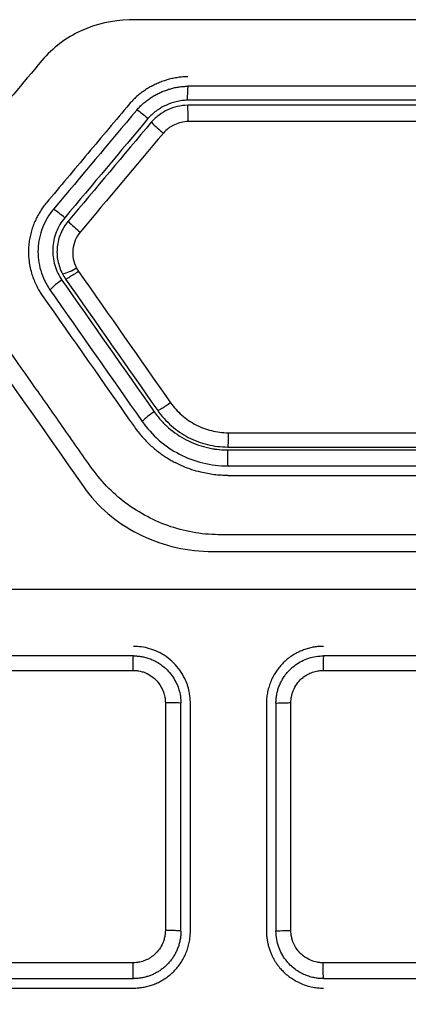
# Model space of a CAD drawing. Header units: millimetres. Extents: x -0.43 to 1.28, y -0.94 to 1.34.
# Tile 57 of 177: x 0.2781 to 0.2884, y 0.2544 to 0.2803. Entities that reach past the tile are written whole.
import ezdxf

# ---------------------------------------------------------------- set-up
doc = ezdxf.new("R2010")
doc.units = ezdxf.units.MM

msp = doc.modelspace()

# ---------------------------------------------------------------- linework, layer by layer
at = {"color": 7, "linetype": 'Continuous', "lineweight": 25}
for p, q in [((0.28198, 0.262314), (0.28198, 0.256314)), ((0.28239, 0.256297), (0.28239, 0.262297)), ((0.28264, 0.256297), (0.28264, 0.262297)), ((0.28464, 0.262297), (0.28464, 0.256297)), ((0.28489, 0.262297), (0.28489, 0.256297)), ((0.285283, 0.256315), (0.285283, 0.262314)), ((0.275223, 0.254797), (0.28114, 0.254797))]:
    msp.add_line(p, q, dxfattribs=at)
for centre, radius, start, end in [((0.286118, 0.278265), 0.0035611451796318, 175.461959, 181.412587), ((0.277423, 0.277721), 0.0051558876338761, 358.853329, 3.620477), ((0.279989, 0.276005), 0.0022825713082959, 47.77496, 57.136301), ((0.283897, 0.279821), 0.0031871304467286, 224.173524, 231.846922), ((0.277491, 0.273027), 0.0027589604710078, 48.159782, 55.895633), ((0.282142, 0.27773), 0.0038612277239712, 225.192165, 231.525957), ((0.278923, 0.274922), 0.0013631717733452, 284.847346, 301.713229), ((0.279983, 0.27223), 0.0014094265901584, 120.873341, 137.426777), ((0.282528, 0.268595), 0.0016139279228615, 121.38806, 135.833467), ((0.288547, 0.26886), 0.0049345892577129, 178.726876, 183.63985), ((0.28199, 0.247183), 0.009130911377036, 90.000761, 90.062053)]:
    msp.add_arc(centre, radius, start, end, dxfattribs=at)
for points, knots in [([(0.2810296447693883, 0.2802968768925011), (0.280590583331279, 0.2802856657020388), (0.2801572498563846, 0.2801877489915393), (0.2793689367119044, 0.2798272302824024), (0.2790141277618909, 0.2795620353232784), (0.2787315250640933, 0.279225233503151)], [0, 0, 0, 0, 0.4999999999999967, 0.4999999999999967, 1, 1, 1, 1]), ([(0.3052460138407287, 0.2802971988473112), (0.3051201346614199, 0.2803004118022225), (0.3049938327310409, 0.2802972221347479), (0.3047416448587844, 0.280297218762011), (0.304363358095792, 0.280297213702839), (0.3034806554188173, 0.2802972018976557), (0.3017151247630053, 0.2802971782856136), (0.2981836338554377, 0.2802971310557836), (0.2931378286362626, 0.2802970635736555), (0.2880920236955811, 0.2802969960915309), (0.2845605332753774, 0.2802969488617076), (0.2827950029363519, 0.2802969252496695), (0.2819123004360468, 0.2802969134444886), (0.281534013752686, 0.2802969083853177), (0.2812818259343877, 0.2802969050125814), (0.2811555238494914, 0.2803000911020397), (0.281029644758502, 0.2802968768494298)], [0, 0, 0, 0, 0.0156249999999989, 0.0156249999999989, 0.0312499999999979, 0.0624999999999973, 0.1249999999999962, 0.2499999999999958, 0.4999999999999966, 0.7499999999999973, 0.8749999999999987, 0.9374999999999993, 0.9687499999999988, 0.9843749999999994, 0.9843749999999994, 1, 1, 1, 1]), ([(0.2825682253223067, 0.278796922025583), (0.2825254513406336, 0.2787959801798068), (0.2824393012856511, 0.2787940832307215), (0.2823099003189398, 0.2787792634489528), (0.2821801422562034, 0.2787560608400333), (0.2820507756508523, 0.2787238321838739), (0.2819225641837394, 0.2786831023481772), (0.2817962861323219, 0.2786340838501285), (0.2816727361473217, 0.2785770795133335), (0.2815527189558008, 0.2785123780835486), (0.2814370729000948, 0.2784402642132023), (0.2813265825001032, 0.2783610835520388), (0.2812223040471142, 0.2782749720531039), (0.281124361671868, 0.2781828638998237), (0.2810654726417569, 0.278115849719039), (0.2810361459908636, 0.27808247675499)], [0, 0, 0, 0, 0.0736964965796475, 0.1484303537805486, 0.2241295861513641, 0.3006815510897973, 0.3779415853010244, 0.4557411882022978, 0.5338959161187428, 0.6122132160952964, 0.6905004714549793, 0.7685735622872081, 0.8462662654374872, 0.9234408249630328, 1, 1, 1, 1]), ([(0.281227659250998, 0.2779217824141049), (0.2812537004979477, 0.2779513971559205), (0.2813059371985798, 0.2780108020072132), (0.2813928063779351, 0.2780922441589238), (0.2814851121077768, 0.2781681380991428), (0.2815826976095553, 0.2782376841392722), (0.2816845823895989, 0.2783008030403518), (0.2817900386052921, 0.2783572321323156), (0.2818983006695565, 0.2784067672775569), (0.282008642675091, 0.2784492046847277), (0.2821203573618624, 0.2784843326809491), (0.2822327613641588, 0.2785120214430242), (0.2823451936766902, 0.2785318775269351), (0.2824570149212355, 0.2785445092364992), (0.2825313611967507, 0.2785461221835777), (0.2825682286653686, 0.2785469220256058)], [0, 0, 0, 0, 0.0776447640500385, 0.1557493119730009, 0.2342050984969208, 0.3128633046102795, 0.3915482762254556, 0.4700690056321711, 0.5482290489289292, 0.6258352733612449, 0.7027057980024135, 0.7786774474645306, 0.8536129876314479, 0.9274083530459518, 1, 1, 1, 1]), ([(0.2810361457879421, 0.2780824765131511), (0.2806716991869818, 0.2776481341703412), (0.2799417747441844, 0.2767782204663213), (0.2792117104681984, 0.2759081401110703), (0.2788461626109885, 0.2754724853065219)], [0, 0, 0, 0, 0.4992935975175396, 1, 1, 1, 1]), ([(0.282558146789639, 0.2781773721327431), (0.2825111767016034, 0.2781773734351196), (0.2824634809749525, 0.2781743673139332), (0.2823666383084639, 0.2781623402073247), (0.2823149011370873, 0.2781526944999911), (0.2821730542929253, 0.2781184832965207), (0.282080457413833, 0.2780859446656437), (0.2819452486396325, 0.2780228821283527), (0.2818798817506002, 0.2779884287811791), (0.2818178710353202, 0.2779495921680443), (0.2817772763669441, 0.2779227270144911), (0.2817584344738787, 0.2779096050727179), (0.2816552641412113, 0.2778335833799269), (0.2815836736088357, 0.2777670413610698), (0.281523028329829, 0.2776947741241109)], [0, 0, 0, 0, 0.1250000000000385, 0.1250000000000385, 0.2500000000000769, 0.2500000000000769, 0.5000000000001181, 0.5000000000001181, 0.6250000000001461, 0.6875000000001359, 0.6875000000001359, 0.7500000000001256, 0.7500000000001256, 1, 1, 1, 1]), ([(0.2825682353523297, 0.2780469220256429), (0.2824706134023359, 0.2780469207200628), (0.2823807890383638, 0.2780336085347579), (0.2822066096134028, 0.277991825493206), (0.2821227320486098, 0.2779630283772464), (0.2819638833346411, 0.2778885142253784), (0.2818129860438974, 0.2777977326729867), (0.28167531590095, 0.2776774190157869), (0.2816106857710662, 0.2776003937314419)], [0, 0, 0, 0, 0.25, 0.25, 0.5, 0.5, 0.75, 1, 1, 1, 1]), ([(0.2825774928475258, 0.2776181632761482), (0.2825201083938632, 0.2776181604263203), (0.2824575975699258, 0.2776100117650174), (0.2823365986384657, 0.2775808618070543), (0.2822780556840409, 0.2775603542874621), (0.28219424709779, 0.2775211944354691), (0.28216702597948, 0.277506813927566), (0.2821140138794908, 0.27747539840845), (0.2820896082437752, 0.277459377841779), (0.2820102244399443, 0.27740124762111), (0.2819650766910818, 0.2773595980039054), (0.2819277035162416, 0.277315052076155)], [0, 0, 0, 0, 0.2500000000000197, 0.2500000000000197, 0.5000000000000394, 0.5000000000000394, 0.6250000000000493, 0.6250000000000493, 0.7500000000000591, 0.7500000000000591, 1, 1, 1, 1]), ([(0.2788461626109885, 0.2754724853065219), (0.2788191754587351, 0.2754389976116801), (0.2787643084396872, 0.2753709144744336), (0.2786898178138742, 0.2752602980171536), (0.2786203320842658, 0.2751416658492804), (0.2785574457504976, 0.2750147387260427), (0.2785020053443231, 0.2748800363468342), (0.278455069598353, 0.2747379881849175), (0.2784180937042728, 0.2745891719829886), (0.2783911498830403, 0.2744343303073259), (0.278383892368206, 0.2743287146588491), (0.2783802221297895, 0.2742753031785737)], [0, 0, 0, 0, 0.0986017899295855, 0.2004652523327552, 0.3055661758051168, 0.4138505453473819, 0.5252396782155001, 0.6396386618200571, 0.7569488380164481, 0.877085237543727, 1, 1, 1, 1]), ([(0.3109281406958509, 0.2751928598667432), (0.3098835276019, 0.2737009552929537), (0.3085771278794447, 0.2718351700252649), (0.307139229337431, 0.2697815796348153), (0.306747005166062, 0.2692214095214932), (0.3064855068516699, 0.2688479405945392), (0.3063570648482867, 0.2686591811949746), (0.3060879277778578, 0.2682922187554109), (0.3059429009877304, 0.2681177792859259), (0.3056244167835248, 0.2677986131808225), (0.3051088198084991, 0.2673607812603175), (0.3042970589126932, 0.2669551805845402), (0.3036357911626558, 0.2668063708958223), (0.3031878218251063, 0.2667441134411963), (0.3029600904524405, 0.2667344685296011), (0.3022750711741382, 0.2667309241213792), (0.3018181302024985, 0.2667331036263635), (0.3004476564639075, 0.2667330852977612), (0.2977066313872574, 0.2667330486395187), (0.2931379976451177, 0.2667329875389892), (0.2885693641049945, 0.2667329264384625), (0.2858283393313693, 0.2667328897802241), (0.2844578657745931, 0.2667328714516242), (0.2840009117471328, 0.266730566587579), (0.2833159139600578, 0.2667342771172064), (0.2830882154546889, 0.2667441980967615), (0.2826402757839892, 0.2668066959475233), (0.2819790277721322, 0.2669556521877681), (0.2811672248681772, 0.2673608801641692), (0.2806515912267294, 0.2677984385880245), (0.280333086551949, 0.2681174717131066), (0.2801880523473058, 0.2682918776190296), (0.2799189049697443, 0.2686588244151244), (0.2797904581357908, 0.2688475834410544), (0.2795289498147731, 0.2692210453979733), (0.2791367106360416, 0.2697812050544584), (0.2776987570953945, 0.2718347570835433), (0.2763923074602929, 0.2737005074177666), (0.2753476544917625, 0.275192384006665)], [0, 0, 0, 0, 0.1250000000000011, 0.1562500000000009, 0.1718750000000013, 0.1718750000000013, 0.1875000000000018, 0.1875000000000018, 0.2031250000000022, 0.2031250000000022, 0.2187500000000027, 0.2500000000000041, 0.2656250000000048, 0.2656250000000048, 0.2812500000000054, 0.2812500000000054, 0.3125000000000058, 0.3125000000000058, 0.3750000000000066, 0.500000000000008, 0.6250000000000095, 0.6875000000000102, 0.6875000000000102, 0.7187500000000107, 0.7187500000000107, 0.7343750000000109, 0.7343750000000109, 0.7500000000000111, 0.7812500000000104, 0.7968750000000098, 0.7968750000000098, 0.8125000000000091, 0.8125000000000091, 0.8281250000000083, 0.8281250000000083, 0.8437500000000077, 0.8750000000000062, 1, 1, 1, 1]), ([(0.2790376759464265, 0.2753117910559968), (0.2789114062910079, 0.2751613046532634), (0.2788175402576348, 0.2749965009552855), (0.2786790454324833, 0.2746424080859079), (0.2786382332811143, 0.274455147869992), (0.2786262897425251, 0.2741651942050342), (0.2786301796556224, 0.2740679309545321), (0.278653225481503, 0.2738801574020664), (0.2786733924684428, 0.2737879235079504), (0.2787546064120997, 0.2735145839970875), (0.2788323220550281, 0.2733437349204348), (0.278944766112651, 0.2731831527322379)], [0, 0, 0, 0, 0.2499999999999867, 0.2499999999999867, 0.4999999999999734, 0.4999999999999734, 0.6249999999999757, 0.6249999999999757, 0.749999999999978, 0.749999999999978, 1, 1, 1, 1]), ([(0.2793311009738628, 0.2750827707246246), (0.2792379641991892, 0.2749717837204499), (0.2791627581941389, 0.2748429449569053), (0.2790530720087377, 0.2745620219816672), (0.2790226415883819, 0.2744194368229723), (0.2790134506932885, 0.2741984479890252), (0.279016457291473, 0.2741252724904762), (0.279034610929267, 0.2739798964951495), (0.2790492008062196, 0.2739095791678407), (0.2791145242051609, 0.2736887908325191), (0.2791773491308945, 0.2735565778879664), (0.279259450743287, 0.2734393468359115)], [0, 0, 0, 0, 0.2499999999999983, 0.2499999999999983, 0.4999999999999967, 0.4999999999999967, 0.6249999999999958, 0.6249999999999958, 0.749999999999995, 0.749999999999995, 1, 1, 1, 1]), ([(0.2794207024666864, 0.2749904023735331), (0.2793390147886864, 0.2748930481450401), (0.2792757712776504, 0.2747861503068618), (0.2791804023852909, 0.274561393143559), (0.2791488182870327, 0.2744422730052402), (0.2791221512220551, 0.2741943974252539), (0.2791283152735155, 0.2740678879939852), (0.2791765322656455, 0.273828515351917), (0.2792150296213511, 0.2737150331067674), (0.2792725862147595, 0.2736047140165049)], [0, 0, 0, 0, 0.25, 0.25, 0.5, 0.5, 0.75, 0.75, 1, 1, 1, 1]), ([(0.2797395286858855, 0.2747069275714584), (0.2796863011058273, 0.2746434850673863), (0.2796423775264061, 0.2745708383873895), (0.2795757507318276, 0.2744133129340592), (0.2795545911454, 0.2743323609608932), (0.2795275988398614, 0.2740831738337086), (0.2795633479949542, 0.2739094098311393), (0.2796398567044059, 0.2737627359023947)], [0, 0, 0, 0, 0.2499999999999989, 0.2499999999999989, 0.4999999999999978, 0.4999999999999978, 1, 1, 1, 1]), ([(0.2783802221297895, 0.2742753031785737), (0.2783791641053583, 0.2742289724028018), (0.2783769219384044, 0.2741307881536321), (0.2783881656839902, 0.2739754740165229), (0.2784136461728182, 0.2738052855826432), (0.2784667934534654, 0.2735860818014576), (0.2785521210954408, 0.2733602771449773), (0.278654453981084, 0.273167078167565), (0.2787174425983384, 0.2730733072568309), (0.2787399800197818, 0.2730397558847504)], [0, 0, 0, 0, 0.1061280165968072, 0.224906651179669, 0.3562877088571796, 0.5001110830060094, 0.7411605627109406, 0.9073868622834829, 1, 1, 1, 1]), ([(0.2796945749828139, 0.2736724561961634), (0.2796561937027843, 0.2736456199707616), (0.2796145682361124, 0.2736172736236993), (0.2795332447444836, 0.2735638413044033), (0.2794937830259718, 0.2735389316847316), (0.2794275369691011, 0.2734994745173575), (0.2794009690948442, 0.2734850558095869), (0.2793654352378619, 0.2734688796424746), (0.2793563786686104, 0.2734670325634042), (0.2793544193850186, 0.2734698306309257)], [0, 0, 0, 0, 0.25, 0.25, 0.5, 0.5, 0.75, 0.75, 1, 1, 1, 1]), ([(0.2821174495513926, 0.2702118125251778), (0.2820790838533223, 0.270184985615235), (0.2820375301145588, 0.2701565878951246), (0.2819564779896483, 0.2701028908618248), (0.2819172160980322, 0.270077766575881), (0.2818514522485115, 0.2700377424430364), (0.2818251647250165, 0.2700229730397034), (0.28179019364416, 0.2700060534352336), (0.2817814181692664, 0.2700038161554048), (0.2817797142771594, 0.2700062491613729)], [0, 0, 0, 0, 0.25, 0.25, 0.5, 0.5, 0.75, 0.75, 1, 1, 1, 1]), ([(0.2821174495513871, 0.2702118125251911), (0.2822014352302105, 0.2700918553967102), (0.2822998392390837, 0.2699828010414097), (0.2824690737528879, 0.2698355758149), (0.2825293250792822, 0.269789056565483), (0.2826496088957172, 0.2697069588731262), (0.2827124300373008, 0.2696692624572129), (0.2829109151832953, 0.2695651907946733), (0.2830465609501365, 0.2695134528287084), (0.2833394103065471, 0.2694416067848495), (0.2834855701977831, 0.2694236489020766), (0.2836314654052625, 0.2694236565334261)], [0, 0, 0, 0, 0.2500000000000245, 0.2500000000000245, 0.3750000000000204, 0.3750000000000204, 0.5000000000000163, 0.5000000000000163, 0.7500000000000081, 0.7500000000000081, 1, 1, 1, 1]), ([(0.2816871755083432, 0.2699728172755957), (0.2817254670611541, 0.2699231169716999), (0.2817762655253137, 0.269858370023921), (0.2818239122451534, 0.2697999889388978), (0.2818448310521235, 0.2697750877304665), (0.2818531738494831, 0.2697653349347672), (0.2818585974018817, 0.2697590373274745), (0.2818600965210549, 0.2697572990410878), (0.2818935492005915, 0.2697190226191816), (0.2819250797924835, 0.2696854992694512), (0.2819917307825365, 0.2696194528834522), (0.2820280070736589, 0.2695859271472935), (0.282206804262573, 0.2694308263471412), (0.2823595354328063, 0.2693264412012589), (0.2826985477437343, 0.269149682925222), (0.2828721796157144, 0.2690836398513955), (0.2831009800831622, 0.2690273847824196), (0.2831699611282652, 0.2690125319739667), (0.2832510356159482, 0.2689987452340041), (0.2832859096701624, 0.2689935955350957), (0.283309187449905, 0.2689903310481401), (0.283322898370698, 0.2689885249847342), (0.2834093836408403, 0.2689776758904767), (0.2835032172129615, 0.2689718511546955), (0.2836140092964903, 0.2689698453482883)], [0, 0, 0, 0, 0.062499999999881, 0.0937499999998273, 0.1093749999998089, 0.1171874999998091, 0.1171874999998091, 0.1249999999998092, 0.1249999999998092, 0.1874999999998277, 0.1874999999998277, 0.2499999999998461, 0.2499999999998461, 0.4999999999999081, 0.4999999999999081, 0.7499999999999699, 0.7499999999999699, 0.8124999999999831, 0.843749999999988, 0.8593749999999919, 0.8593749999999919, 0.8749999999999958, 0.8749999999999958, 1, 1, 1, 1]), ([(0.2817795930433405, 0.2700064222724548), (0.2818843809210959, 0.2698567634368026), (0.2820050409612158, 0.269724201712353), (0.2822079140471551, 0.2695464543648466), (0.2822795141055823, 0.269489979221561), (0.2824277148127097, 0.2693877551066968), (0.2825039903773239, 0.2693427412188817), (0.2827435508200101, 0.26921866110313), (0.2829155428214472, 0.2691539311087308), (0.2832625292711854, 0.269069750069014), (0.2834395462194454, 0.2690469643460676), (0.2836226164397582, 0.2690469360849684)], [0, 0, 0, 0, 0.2500000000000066, 0.2500000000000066, 0.3750000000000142, 0.3750000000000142, 0.5000000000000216, 0.5000000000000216, 0.7500000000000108, 0.7500000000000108, 1, 1, 1, 1]), ([(0.2813700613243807, 0.2697195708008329), (0.2814980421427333, 0.269536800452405), (0.2816448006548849, 0.2693757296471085), (0.2819727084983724, 0.2690873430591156), (0.2821552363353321, 0.2689607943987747), (0.2825465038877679, 0.2687568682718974), (0.2827518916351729, 0.2686795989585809), (0.2831815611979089, 0.2685747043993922), (0.2833994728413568, 0.2685469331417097), (0.2836227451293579, 0.2685469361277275)], [0, 0, 0, 0, 0.25, 0.25, 0.5, 0.5, 0.75, 0.75, 1, 1, 1, 1]), ([(0.2811652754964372, 0.2695761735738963), (0.2811978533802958, 0.2695312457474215), (0.2812620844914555, 0.2694426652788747), (0.2813660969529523, 0.2693187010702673), (0.2814727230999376, 0.269203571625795), (0.2815816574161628, 0.2690975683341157), (0.2816918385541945, 0.2690003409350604), (0.2818025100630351, 0.2689116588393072), (0.2819129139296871, 0.2688311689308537), (0.2820224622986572, 0.2687586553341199), (0.2821303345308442, 0.2686933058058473), (0.2822028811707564, 0.2686544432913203), (0.2822383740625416, 0.2686354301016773)], [0, 0, 0, 0, 0.115584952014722, 0.227889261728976, 0.336830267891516, 0.442330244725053, 0.5443202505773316, 0.6427423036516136, 0.7375502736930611, 0.8287098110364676, 0.916197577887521, 1, 1, 1, 1]), ([(0.2836314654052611, 0.2694236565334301), (0.2836314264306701, 0.269376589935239), (0.2836311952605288, 0.2693264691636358), (0.2836302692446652, 0.269230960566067), (0.2836295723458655, 0.2691858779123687), (0.2836278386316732, 0.2691129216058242), (0.2836268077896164, 0.2690852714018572), (0.2836246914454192, 0.2690515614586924), (0.2836236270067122, 0.2690469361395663), (0.2836226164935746, 0.2690469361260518)], [0, 0, 0, 0, 0.25, 0.25, 0.5, 0.5, 0.75, 0.75, 1, 1, 1, 1]), ([(0.2836227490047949, 0.2682969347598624), (0.2835631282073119, 0.2682979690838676), (0.2834438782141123, 0.2683000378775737), (0.2832654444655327, 0.2683168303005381), (0.2830876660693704, 0.2683436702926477), (0.2828913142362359, 0.2683855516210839), (0.2826790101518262, 0.2684464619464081), (0.2824533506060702, 0.268529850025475), (0.2823099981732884, 0.2686002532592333), (0.2822383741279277, 0.2686354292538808)], [0, 0, 0, 0, 0.1242706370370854, 0.248558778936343, 0.3733169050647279, 0.4989924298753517, 0.6669576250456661, 0.8336000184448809, 1, 1, 1, 1]), ([(0.2601395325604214, 0.2684402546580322), (0.2601395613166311, 0.2662900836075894), (0.2601395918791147, 0.2640048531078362), (0.2601396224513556, 0.2617188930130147), (0.260139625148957, 0.2615171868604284), (0.2601386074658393, 0.2614497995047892), (0.260144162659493, 0.2613161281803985), (0.2601501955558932, 0.261249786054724), (0.2601954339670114, 0.2609209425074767), (0.2602799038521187, 0.2606670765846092), (0.2605143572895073, 0.260187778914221), (0.2606632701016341, 0.2599614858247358), (0.2609331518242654, 0.2594971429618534), (0.2610666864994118, 0.2592643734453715), (0.2617378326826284, 0.2581019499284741), (0.2644226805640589, 0.2534518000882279), (0.2673774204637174, 0.2483341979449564), (0.2699302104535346, 0.2439127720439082), (0.270333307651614, 0.2432146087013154), (0.2705348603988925, 0.2428655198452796), (0.2705996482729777, 0.2427474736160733), (0.2707432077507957, 0.2425211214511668), (0.2711377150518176, 0.2419808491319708), (0.2719115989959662, 0.2414241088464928), (0.2726889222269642, 0.2412361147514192), (0.2730870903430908, 0.241197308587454), (0.2732216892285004, 0.2411967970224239), (0.2734907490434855, 0.2411968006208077), (0.2757777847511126, 0.2411968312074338), (0.2823711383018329, 0.2411969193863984), (0.2931398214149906, 0.2411970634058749), (0.3039085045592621, 0.2411972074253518), (0.3105018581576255, 0.241197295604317), (0.3127888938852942, 0.2411973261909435), (0.3130579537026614, 0.2411973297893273), (0.3131923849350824, 0.2412003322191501), (0.3135911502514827, 0.2412426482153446), (0.3143723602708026, 0.2414306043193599), (0.3151514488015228, 0.241976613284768), (0.3155396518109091, 0.2425195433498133), (0.3156796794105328, 0.2427481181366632), (0.3157448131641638, 0.2428659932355), (0.3159463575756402, 0.2432150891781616), (0.3163494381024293, 0.243913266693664), (0.3189021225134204, 0.2483347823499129), (0.3218567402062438, 0.2534524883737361), (0.3245414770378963, 0.2581027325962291), (0.3252125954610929, 0.2592651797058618), (0.3253460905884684, 0.2594979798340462), (0.3256160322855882, 0.2599622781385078), (0.3257655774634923, 0.2601880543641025), (0.325998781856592, 0.2606683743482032), (0.3261046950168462, 0.2609854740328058), (0.326135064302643, 0.2613170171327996), (0.3261406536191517, 0.2614506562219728), (0.326139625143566, 0.2615180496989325), (0.3261396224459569, 0.2617197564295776), (0.3261395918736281, 0.2640057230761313), (0.3261395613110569, 0.2662909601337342), (0.3261395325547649, 0.2684411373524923)], [0, 0, 0, 0, 0.0624999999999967, 0.0664062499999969, 0.0664062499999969, 0.0683593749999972, 0.0683593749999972, 0.0703124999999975, 0.0703124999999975, 0.0781249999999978, 0.0781249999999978, 0.0859374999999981, 0.0859374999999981, 0.0937499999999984, 0.0937499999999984, 0.1249999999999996, 0.2500000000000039, 0.2656250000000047, 0.2734375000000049, 0.2734375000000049, 0.2773437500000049, 0.2773437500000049, 0.2812500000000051, 0.296875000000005, 0.3046875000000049, 0.3046875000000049, 0.3085937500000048, 0.3085937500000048, 0.3125000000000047, 0.3750000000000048, 0.5000000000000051, 0.6250000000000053, 0.6875000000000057, 0.6914062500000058, 0.6914062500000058, 0.6953125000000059, 0.6953125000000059, 0.7031250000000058, 0.7187500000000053, 0.7226562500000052, 0.7226562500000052, 0.7265625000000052, 0.7265625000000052, 0.734375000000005, 0.7500000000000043, 0.8749999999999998, 0.9062499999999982, 0.9062499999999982, 0.9140624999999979, 0.9140624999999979, 0.9218749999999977, 0.9218749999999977, 0.9296874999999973, 0.9316406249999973, 0.9316406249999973, 0.9335937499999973, 0.9335937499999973, 0.9374999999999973, 1, 1, 1, 1]), ([(0.2836227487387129, 0.2682969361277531), (0.2843275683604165, 0.2682969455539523), (0.2857371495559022, 0.2682969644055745), (0.2878516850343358, 0.2682969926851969), (0.2899662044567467, 0.2682970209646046), (0.2920807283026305, 0.2682970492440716), (0.2941952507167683, 0.2682970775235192), (0.2963097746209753, 0.2682971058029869), (0.2984242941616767, 0.2682971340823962), (0.3005388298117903, 0.2682971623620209), (0.3019484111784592, 0.2682971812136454), (0.3026532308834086, 0.2682971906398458)], [0, 0, 0, 0, 0.1111233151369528, 0.2222374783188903, 0.3333451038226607, 0.4444488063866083, 0.5555512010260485, 0.6666549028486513, 0.777762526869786, 0.8888766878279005, 1, 1, 1, 1]), ([(0.2798255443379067, 0.2680026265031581), (0.2801955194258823, 0.2674742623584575), (0.280692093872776, 0.2670546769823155), (0.2818231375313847, 0.2664766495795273), (0.2824574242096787, 0.2663158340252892), (0.2831022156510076, 0.2662970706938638)], [0, 0, 0, 0, 0.5, 0.5, 1, 1, 1, 1]), ([(0.2831022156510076, 0.2662970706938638), (0.2833108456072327, 0.2662909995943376), (0.2835203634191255, 0.2662969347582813), (0.2839385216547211, 0.2662969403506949), (0.2845657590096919, 0.2662969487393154), (0.286029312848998, 0.2662969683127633), (0.2889564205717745, 0.2662970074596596), (0.2931380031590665, 0.266297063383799), (0.2973195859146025, 0.2662971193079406), (0.3002466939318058, 0.266297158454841), (0.3017102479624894, 0.2662971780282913), (0.3023374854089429, 0.2662971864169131), (0.3026511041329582, 0.2662971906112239), (0.3027556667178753, 0.2662968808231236), (0.3029649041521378, 0.2662947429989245), (0.3030695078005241, 0.2662938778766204), (0.3031738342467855, 0.2662967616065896)], [0, 0, 0, 0, 0.0312499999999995, 0.0312499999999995, 0.0624999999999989, 0.1249999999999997, 0.2499999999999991, 0.4999999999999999, 0.7500000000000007, 0.8750000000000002, 0.9375, 0.96875, 0.96875, 0.9843749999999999, 0.9843749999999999, 1, 1, 1, 1]), ([(0.3218560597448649, 0.265297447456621), (0.3211959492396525, 0.2652974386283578), (0.3198759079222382, 0.2652974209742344), (0.3178954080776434, 0.2652973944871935), (0.3159149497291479, 0.2652973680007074), (0.3139344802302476, 0.2652973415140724), (0.3119540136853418, 0.2652973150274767), (0.3099735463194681, 0.2652972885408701), (0.3079930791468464, 0.2652972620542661), (0.3060126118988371, 0.265297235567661), (0.3040321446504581, 0.2652972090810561), (0.3020516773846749, 0.2652971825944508), (0.3000712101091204, 0.2652971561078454), (0.2980907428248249, 0.2652971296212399), (0.2961102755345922, 0.2652971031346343), (0.2941298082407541, 0.2652970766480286), (0.2921493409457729, 0.265297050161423), (0.2901688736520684, 0.2652970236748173), (0.2881884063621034, 0.2652969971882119), (0.2862079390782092, 0.2652969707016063), (0.2842274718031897, 0.2652969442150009), (0.2822470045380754, 0.2652969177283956), (0.2802665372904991, 0.2652968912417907), (0.2782860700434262, 0.2652968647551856), (0.2763056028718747, 0.2652968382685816), (0.2743251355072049, 0.265296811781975), (0.2723446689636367, 0.2652967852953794), (0.2703641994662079, 0.2652967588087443), (0.2683837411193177, 0.2652967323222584), (0.2664032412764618, 0.2652967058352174), (0.265083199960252, 0.2652966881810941), (0.264423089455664, 0.2652966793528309)], [0, 0, 0, 0, 0.0345266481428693, 0.0690438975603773, 0.1035524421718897, 0.1380529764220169, 0.1725461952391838, 0.2070327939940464, 0.2415134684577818, 0.2759889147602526, 0.3104598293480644, 0.3449269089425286, 0.3793908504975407, 0.4138523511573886, 0.4483121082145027, 0.482770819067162, 0.5172291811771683, 0.5516878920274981, 0.5861476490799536, 0.6206091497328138, 0.6550730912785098, 0.6895401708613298, 0.7240110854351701, 0.758486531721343, 0.7929672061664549, 0.82745380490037, 0.8619470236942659, 0.8964475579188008, 0.9309561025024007, 0.9654733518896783, 1, 1, 1, 1]), ([(0.2826396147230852, 0.2622969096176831), (0.2826390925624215, 0.262326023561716), (0.2826372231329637, 0.2624302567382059), (0.2826061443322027, 0.2626542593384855), (0.2824884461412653, 0.2630005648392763), (0.2822662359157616, 0.263312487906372), (0.2820068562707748, 0.2635296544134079), (0.2817907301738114, 0.2636556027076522), (0.281570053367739, 0.2637394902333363), (0.2813525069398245, 0.2637883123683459), (0.2812090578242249, 0.2637941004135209), (0.281139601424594, 0.2637969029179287)], [0, 0, 0, 0, 0.0371401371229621, 0.1329683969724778, 0.28728228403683, 0.499755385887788, 0.611362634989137, 0.71719118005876, 0.8172403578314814, 0.9115098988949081, 1, 1, 1, 1]), ([(0.2861395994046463, 0.2637969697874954), (0.286099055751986, 0.2637960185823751), (0.2860172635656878, 0.2637940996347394), (0.285894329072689, 0.263778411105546), (0.2857709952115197, 0.2637528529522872), (0.2856482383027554, 0.2637161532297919), (0.2855271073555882, 0.2636683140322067), (0.2854087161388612, 0.2636091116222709), (0.2852942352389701, 0.2635385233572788), (0.2851848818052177, 0.2634566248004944), (0.2850819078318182, 0.2633636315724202), (0.2849865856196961, 0.2632599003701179), (0.2849001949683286, 0.2631459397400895), (0.2848239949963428, 0.2630224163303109), (0.2847592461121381, 0.262890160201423), (0.284707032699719, 0.2627501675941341), (0.2846688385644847, 0.2626036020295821), (0.2846442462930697, 0.2624517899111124), (0.2846411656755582, 0.2623487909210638), (0.2846396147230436, 0.2622969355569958)], [0, 0, 0, 0, 0.0516154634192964, 0.1041282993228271, 0.1575393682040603, 0.2118494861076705, 0.2670594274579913, 0.323169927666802, 0.380181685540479, 0.4380953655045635, 0.4969115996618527, 0.5566309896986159, 0.61725410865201, 0.6787815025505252, 0.7412136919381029, 0.8045511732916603, 0.8687944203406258, 0.9339438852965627, 1, 1, 1, 1]), ([(0.2811288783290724, 0.2631652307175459), (0.2811289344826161, 0.2632112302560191), (0.2811292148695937, 0.2632602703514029), (0.281130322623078, 0.2633544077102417), (0.2811311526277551, 0.2633992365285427), (0.281133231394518, 0.2634730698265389), (0.2811344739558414, 0.2635018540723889), (0.2811370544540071, 0.2635387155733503), (0.2811383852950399, 0.263546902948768), (0.2811396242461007, 0.2635469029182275)], [0, 0, 0, 0, 0.25, 0.25, 0.5, 0.5, 0.75, 0.75, 1, 1, 1, 1]), ([(0.2811395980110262, 0.2635469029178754), (0.2811739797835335, 0.2635460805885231), (0.2812446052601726, 0.2635443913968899), (0.2813525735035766, 0.2635301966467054), (0.2814643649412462, 0.2635059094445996), (0.2815787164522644, 0.2634693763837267), (0.2816940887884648, 0.2634196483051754), (0.2818086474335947, 0.2633556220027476), (0.2819202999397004, 0.263276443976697), (0.2820891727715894, 0.2631259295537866), (0.2822561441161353, 0.2628950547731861), (0.2823568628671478, 0.2626137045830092), (0.2823868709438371, 0.262421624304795), (0.2823889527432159, 0.2623270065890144), (0.2823896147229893, 0.2622969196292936)], [0, 0, 0, 0, 0.0525824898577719, 0.1080125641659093, 0.1662902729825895, 0.2274156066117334, 0.2913885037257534, 0.3582088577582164, 0.427876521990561, 0.5003913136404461, 0.7039442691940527, 0.855220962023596, 0.9539625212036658, 1, 1, 1, 1]), ([(0.2848896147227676, 0.262296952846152), (0.2848906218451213, 0.262335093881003), (0.2848926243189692, 0.2624109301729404), (0.28490864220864, 0.2625230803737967), (0.2849336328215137, 0.2626320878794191), (0.2849679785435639, 0.2627371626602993), (0.2850108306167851, 0.2628375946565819), (0.2850616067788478, 0.2629327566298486), (0.2851196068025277, 0.263022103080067), (0.2851841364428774, 0.2631051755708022), (0.2852753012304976, 0.2632042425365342), (0.2854009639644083, 0.2633116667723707), (0.2855681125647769, 0.2634145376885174), (0.2857499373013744, 0.2634897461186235), (0.2859420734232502, 0.2635379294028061), (0.2860736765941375, 0.2635439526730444), (0.2861395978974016, 0.2635469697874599)], [0, 0, 0, 0, 0.0583108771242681, 0.1159402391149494, 0.1728882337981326, 0.2291550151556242, 0.2847407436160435, 0.3396455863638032, 0.3938697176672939, 0.4474133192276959, 0.5002765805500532, 0.5994976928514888, 0.699078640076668, 0.7990213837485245, 0.8993278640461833, 1, 1, 1, 1]), ([(0.2861395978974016, 0.2635469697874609), (0.2861388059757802, 0.2635469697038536), (0.2861379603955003, 0.2635387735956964), (0.2861363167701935, 0.2635018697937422), (0.2861355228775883, 0.2634730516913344), (0.2861341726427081, 0.2633991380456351), (0.2861336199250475, 0.263354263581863), (0.2861328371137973, 0.2632600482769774), (0.2861326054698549, 0.2632109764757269), (0.2861325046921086, 0.263164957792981)], [0, 0, 0, 0, 0.25, 0.25, 0.5, 0.5, 0.75, 0.75, 1, 1, 1, 1]), ([(0.2811288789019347, 0.263165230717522), (0.2811538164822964, 0.2631646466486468), (0.2811963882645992, 0.2631636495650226), (0.2812588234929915, 0.2631554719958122), (0.2813310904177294, 0.2631417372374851), (0.2814130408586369, 0.2631175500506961), (0.2815887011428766, 0.2630433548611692), (0.2817926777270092, 0.2628822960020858), (0.2819231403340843, 0.2626421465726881), (0.2819638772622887, 0.2624855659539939), (0.2819775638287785, 0.262390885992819), (0.2819789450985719, 0.2623429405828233), (0.2819797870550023, 0.2623137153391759)], [0, 0, 0, 0, 0.0561137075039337, 0.0957935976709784, 0.1416148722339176, 0.2217000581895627, 0.2875780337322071, 0.5709892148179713, 0.7847260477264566, 0.8920558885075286, 0.9342023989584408, 1, 1, 1, 1]), ([(0.2852826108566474, 0.2623143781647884), (0.2852832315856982, 0.2623398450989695), (0.2852842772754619, 0.2623827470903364), (0.2852924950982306, 0.2624450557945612), (0.2853060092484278, 0.2625160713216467), (0.2853296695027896, 0.262596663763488), (0.2854030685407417, 0.2627718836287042), (0.2855118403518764, 0.2629109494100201), (0.285650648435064, 0.2630156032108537), (0.2857317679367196, 0.2630669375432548), (0.2858504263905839, 0.2631200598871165), (0.2859598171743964, 0.2631485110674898), (0.2860539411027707, 0.2631624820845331), (0.2861018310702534, 0.26316399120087), (0.2861325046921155, 0.2631649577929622)], [0, 0, 0, 0, 0.0574101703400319, 0.0967140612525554, 0.1415743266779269, 0.220385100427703, 0.2854609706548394, 0.5700091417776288, 0.6005968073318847, 0.6773590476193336, 0.7857758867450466, 0.8921464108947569, 0.9309195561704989, 1, 1, 1, 1]), ([(0.2823896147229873, 0.2622969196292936), (0.2823896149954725, 0.2623013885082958), (0.2823465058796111, 0.2623058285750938), (0.2821984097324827, 0.2623120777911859), (0.2820943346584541, 0.2623138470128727), (0.281989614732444, 0.2623137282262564)], [0, 0, 0, 0, 0.5, 0.5, 1, 1, 1, 1]), ([(0.2848896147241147, 0.2622969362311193), (0.2848896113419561, 0.2622989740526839), (0.2848980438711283, 0.2623011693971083), (0.2849362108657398, 0.2623054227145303), (0.2849660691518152, 0.2623074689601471), (0.2850425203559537, 0.2623108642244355), (0.2850889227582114, 0.2623122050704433), (0.2851856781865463, 0.262313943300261), (0.2852358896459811, 0.2623143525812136), (0.2852826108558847, 0.26231438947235)], [0, 0, 0, 0, 0.25, 0.25, 0.5, 0.5, 0.75, 0.75, 1, 1, 1, 1]), ([(0.281979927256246, 0.2563136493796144), (0.2819792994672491, 0.2562883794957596), (0.2819782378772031, 0.2562456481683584), (0.2819699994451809, 0.2561834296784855), (0.2819564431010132, 0.2561123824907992), (0.2819327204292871, 0.2560317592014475), (0.2818591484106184, 0.2558567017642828), (0.281750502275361, 0.255718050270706), (0.2816275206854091, 0.2556254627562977), (0.2815968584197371, 0.2556045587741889), (0.2815675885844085, 0.2555863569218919), (0.2815086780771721, 0.2555525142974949), (0.2814115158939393, 0.2555090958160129), (0.2813014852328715, 0.2554805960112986), (0.2812072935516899, 0.2554668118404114), (0.2811593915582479, 0.2554653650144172), (0.2811293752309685, 0.2554644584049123)], [0, 0, 0, 0, 0.0569901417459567, 0.0963702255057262, 0.1414308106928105, 0.2201112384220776, 0.2852826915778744, 0.5698121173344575, 0.599527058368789, 0.6324395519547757, 0.6534167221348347, 0.6772168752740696, 0.7855838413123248, 0.8920515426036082, 0.932357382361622, 1, 1, 1, 1]), ([(0.2823896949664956, 0.2562969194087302), (0.2823887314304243, 0.2562596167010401), (0.2823868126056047, 0.2561853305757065), (0.2823714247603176, 0.256075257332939), (0.2823472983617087, 0.2559678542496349), (0.2823139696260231, 0.2558638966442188), (0.2822721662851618, 0.2557640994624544), (0.2822223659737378, 0.2556691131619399), (0.2821651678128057, 0.2555795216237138), (0.282101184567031, 0.2554958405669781), (0.2820310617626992, 0.2554185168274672), (0.2819554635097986, 0.2553479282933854), (0.2818750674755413, 0.2552843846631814), (0.2817905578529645, 0.2552281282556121), (0.2817026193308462, 0.255179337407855), (0.2816119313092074, 0.2551381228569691), (0.2815191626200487, 0.2551045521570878), (0.2814249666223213, 0.2550785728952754), (0.2813299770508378, 0.2550603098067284), (0.2812348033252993, 0.2550489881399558), (0.2811713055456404, 0.2550475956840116), (0.2811397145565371, 0.2550469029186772)], [0, 0, 0, 0, 0.0570088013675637, 0.1135296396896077, 0.1695627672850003, 0.2251084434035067, 0.2801669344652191, 0.3347385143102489, 0.3888234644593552, 0.4424220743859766, 0.4955346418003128, 0.5481614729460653, 0.6003028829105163, 0.6519591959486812, 0.7031307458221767, 0.7538178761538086, 0.8040209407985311, 0.8537403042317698, 0.9029763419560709, 0.9517294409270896, 1, 1, 1, 1]), ([(0.2811397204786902, 0.2547969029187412), (0.2811816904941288, 0.2547979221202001), (0.2812661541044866, 0.2547999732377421), (0.2813927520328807, 0.2548166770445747), (0.2815190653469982, 0.254843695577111), (0.2816440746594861, 0.25488221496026), (0.2817667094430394, 0.25493207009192), (0.2818858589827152, 0.254993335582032), (0.282000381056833, 0.2550658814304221), (0.2821091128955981, 0.2551494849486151), (0.2822108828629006, 0.2552437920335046), (0.2823045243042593, 0.2553483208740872), (0.2823888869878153, 0.255462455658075), (0.2824628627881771, 0.2555854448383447), (0.2825253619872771, 0.2557164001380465), (0.2825754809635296, 0.2558542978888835), (0.2826119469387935, 0.2559979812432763), (0.2826353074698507, 0.2561461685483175), (0.2826382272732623, 0.2562464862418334), (0.2826396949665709, 0.2562969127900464)], [0, 0, 0, 0, 0.0534436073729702, 0.1075539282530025, 0.1623322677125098, 0.2177798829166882, 0.2738979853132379, 0.3306877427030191, 0.388150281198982, 0.4462866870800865, 0.5050980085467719, 0.5645852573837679, 0.6247494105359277, 0.6855914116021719, 0.7471121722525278, 0.8093125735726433, 0.8721934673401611, 0.9357556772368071, 1, 1, 1, 1]), ([(0.282389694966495, 0.2562969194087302), (0.2823896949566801, 0.2562988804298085), (0.2823811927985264, 0.2563010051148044), (0.2823424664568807, 0.256305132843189), (0.2823120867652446, 0.2563071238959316), (0.2822341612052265, 0.2563104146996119), (0.2821868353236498, 0.2563117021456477), (0.2820881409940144, 0.256313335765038), (0.2820370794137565, 0.2563136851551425), (0.2819896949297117, 0.2563136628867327)], [0, 0, 0, 0, 0.25, 0.25, 0.5, 0.5, 0.75, 0.75, 1, 1, 1, 1]), ([(0.2846396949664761, 0.2562969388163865), (0.2846406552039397, 0.2562561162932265), (0.2846425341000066, 0.2561762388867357), (0.2846571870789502, 0.2560598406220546), (0.2846789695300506, 0.2559500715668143), (0.2847074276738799, 0.2558473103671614), (0.2847411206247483, 0.2557517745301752), (0.2847789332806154, 0.2556635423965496), (0.2848197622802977, 0.255582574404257), (0.2848626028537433, 0.2555087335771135), (0.2849065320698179, 0.2554418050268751), (0.2849507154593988, 0.2553815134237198), (0.2849944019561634, 0.2553275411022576), (0.2850369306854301, 0.2552795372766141), (0.2851348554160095, 0.2551777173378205), (0.2852952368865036, 0.2550467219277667), (0.285521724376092, 0.2549234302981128), (0.2857225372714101, 0.2548519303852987), (0.2858871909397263, 0.2548159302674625), (0.2860102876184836, 0.2548014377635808), (0.2860898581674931, 0.2547973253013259), (0.2861280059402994, 0.2547970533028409), (0.2861397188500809, 0.2547969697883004)], [0, 0, 0, 0, 0.0520050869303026, 0.1017583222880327, 0.1492595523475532, 0.1945086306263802, 0.2375054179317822, 0.2782497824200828, 0.3167415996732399, 0.352980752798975, 0.3869671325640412, 0.4187006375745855, 0.4481811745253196, 0.4754086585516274, 0.5003830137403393, 0.6281552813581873, 0.7371548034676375, 0.82735874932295, 0.8987491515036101, 0.951314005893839, 0.9850514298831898, 1, 1, 1, 1]), ([(0.2848896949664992, 0.2562969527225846), (0.2848896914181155, 0.256301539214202), (0.2849318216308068, 0.2563060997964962), (0.2850770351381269, 0.2563126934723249), (0.2851792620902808, 0.2563146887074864), (0.2852828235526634, 0.2563148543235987)], [0, 0, 0, 0, 0.5, 0.5, 1, 1, 1, 1]), ([(0.2861397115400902, 0.2550469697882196), (0.2861036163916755, 0.255047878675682), (0.2860280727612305, 0.2550497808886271), (0.2859106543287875, 0.2550662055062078), (0.285785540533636, 0.2550956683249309), (0.2856547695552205, 0.2551418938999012), (0.2855210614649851, 0.2552071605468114), (0.2853878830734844, 0.2552938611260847), (0.2852594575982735, 0.2554037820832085), (0.2851408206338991, 0.2555380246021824), (0.2850374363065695, 0.2556967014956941), (0.2849562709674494, 0.2558786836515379), (0.2849005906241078, 0.2560813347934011), (0.2848933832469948, 0.2562239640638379), (0.2848896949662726, 0.2562969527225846)], [0, 0, 0, 0, 0.0551617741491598, 0.1154482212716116, 0.1808589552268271, 0.2513933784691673, 0.3270507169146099, 0.4078300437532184, 0.4937302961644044, 0.5847502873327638, 0.6808887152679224, 0.7821441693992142, 0.8885151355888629, 1, 1, 1, 1]), ([(0.2861345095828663, 0.2554641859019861), (0.2861136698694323, 0.2554646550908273), (0.2860609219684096, 0.2554658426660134), (0.2859480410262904, 0.2554814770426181), (0.285785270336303, 0.2555306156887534), (0.2856198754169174, 0.2556280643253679), (0.2854893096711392, 0.2557520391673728), (0.2853985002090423, 0.2558783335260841), (0.2853378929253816, 0.2560056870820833), (0.2853021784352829, 0.2561260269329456), (0.2852854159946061, 0.256225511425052), (0.2852836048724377, 0.2562879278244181), (0.2852828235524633, 0.2563148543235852)], [0, 0, 0, 0, 0.0468035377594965, 0.1184655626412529, 0.2553370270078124, 0.4261876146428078, 0.5444022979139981, 0.6578570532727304, 0.7740217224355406, 0.8597157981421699, 0.9394812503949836, 0.9999999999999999, 0.9999999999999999, 0.9999999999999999, 0.9999999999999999]), ([(0.2811397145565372, 0.2550469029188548), (0.2811384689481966, 0.2550469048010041), (0.2811371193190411, 0.2550558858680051), (0.2811345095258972, 0.2550969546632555), (0.2811332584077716, 0.2551291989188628), (0.2811312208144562, 0.2552114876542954), (0.2811304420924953, 0.255261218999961), (0.2811294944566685, 0.2553638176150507), (0.2811293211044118, 0.255416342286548), (0.2811293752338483, 0.2554644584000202)], [0, 0, 0, 0, 0.25, 0.25, 0.5, 0.5, 0.75, 0.75, 1, 1, 1, 1]), ([(0.2861397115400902, 0.2550469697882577), (0.2861390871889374, 0.2550469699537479), (0.2861384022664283, 0.255055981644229), (0.2861370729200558, 0.2550969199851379), (0.2861364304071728, 0.2551291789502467), (0.2861353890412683, 0.2552113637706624), (0.2861349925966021, 0.2552611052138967), (0.2861345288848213, 0.2553635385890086), (0.2861344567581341, 0.2554160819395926), (0.2861345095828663, 0.2554641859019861)], [0, 0, 0, 0, 0.25, 0.25, 0.5, 0.5, 0.75, 0.75, 1, 1, 1, 1])]:
    msp.add_open_spline(points, degree=3, knots=knots, dxfattribs=at)
for points in [[(0.2787315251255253, 0.2792252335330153), (0.2777243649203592, 0.2780249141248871), (0.2767170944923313, 0.2768244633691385), (0.2757097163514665, 0.2756238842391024)], [(0.3037074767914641, 0.2785472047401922), (0.2966610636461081, 0.2785471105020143), (0.2896146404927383, 0.2785470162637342), (0.2825682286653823, 0.2785469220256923)], [(0.3037175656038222, 0.2781776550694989), (0.2966659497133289, 0.2781775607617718), (0.2896097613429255, 0.2781774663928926), (0.2825581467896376, 0.2781773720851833)], [(0.3037074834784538, 0.2780472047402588), (0.2966624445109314, 0.278047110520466), (0.2896132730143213, 0.2780470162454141), (0.2825682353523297, 0.2780469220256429)], [(0.2812276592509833, 0.2779217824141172), (0.2804977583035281, 0.2770518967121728), (0.2797677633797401, 0.2761818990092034), (0.2790376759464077, 0.275311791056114)], [(0.281523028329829, 0.2776947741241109), (0.280792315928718, 0.2768242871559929), (0.2800616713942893, 0.2759536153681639), (0.2793311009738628, 0.2750827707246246)], [(0.2816106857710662, 0.2776003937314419), (0.2808807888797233, 0.2767305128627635), (0.2801507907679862, 0.2758605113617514), (0.2794207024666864, 0.2749904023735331)], [(0.3036982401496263, 0.2776184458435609), (0.2966594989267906, 0.2776183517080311), (0.2896162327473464, 0.27761825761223), (0.2825774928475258, 0.2776181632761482)], [(0.2819277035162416, 0.277315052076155), (0.2811982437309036, 0.2764458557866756), (0.2804688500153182, 0.2755764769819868), (0.2797395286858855, 0.2747069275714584)], [(0.2750442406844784, 0.2748308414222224), (0.2766368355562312, 0.2725564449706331), (0.2782306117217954, 0.2702803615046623), (0.2798255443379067, 0.268002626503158)], [(0.2792725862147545, 0.2736047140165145), (0.2792964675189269, 0.2735589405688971), (0.2793234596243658, 0.2735140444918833), (0.2793543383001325, 0.2734699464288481)], [(0.2796398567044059, 0.2737627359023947), (0.2796563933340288, 0.2737310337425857), (0.2796746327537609, 0.2737009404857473), (0.2796945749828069, 0.2736724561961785)], [(0.2796945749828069, 0.2736724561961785), (0.2805021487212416, 0.2725191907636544), (0.2813097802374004, 0.271365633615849), (0.2821174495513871, 0.2702118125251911)], [(0.279259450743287, 0.2734393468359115), (0.2800686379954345, 0.2722841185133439), (0.2808778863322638, 0.2711285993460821), (0.2816871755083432, 0.2699728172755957)], [(0.2793544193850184, 0.273469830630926), (0.2801625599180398, 0.2723157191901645), (0.2809709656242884, 0.2711612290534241), (0.2817796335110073, 0.2700063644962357)], [(0.2789447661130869, 0.2731831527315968), (0.2797529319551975, 0.2720290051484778), (0.2805613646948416, 0.2708744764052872), (0.281370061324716, 0.2697195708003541)], [(0.2787399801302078, 0.27303975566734), (0.2795466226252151, 0.2718877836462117), (0.2803550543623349, 0.2707332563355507), (0.2811652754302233, 0.2695761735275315)], [(0.2836314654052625, 0.2694236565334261), (0.2899681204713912, 0.2694237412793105), (0.296307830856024, 0.2694238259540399), (0.3026444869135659, 0.2694239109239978)], [(0.2836140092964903, 0.2689698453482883), (0.2899623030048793, 0.2689699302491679), (0.2963136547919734, 0.2689700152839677), (0.3026619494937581, 0.2689701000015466)], [(0.2836226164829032, 0.2690469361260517), (0.2899661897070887, 0.2690470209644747), (0.2963097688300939, 0.2690471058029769), (0.3026533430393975, 0.2690471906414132)], [(0.2836227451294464, 0.2685469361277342), (0.2899662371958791, 0.2685470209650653), (0.2963097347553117, 0.2685471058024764), (0.3026532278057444, 0.2685471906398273)], [(0.2811395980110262, 0.2635469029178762), (0.2764698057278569, 0.2635468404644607), (0.2718031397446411, 0.263546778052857), (0.2671396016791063, 0.26354671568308)], [(0.300139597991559, 0.2635471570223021), (0.2954729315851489, 0.2635470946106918), (0.2908062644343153, 0.2635470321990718), (0.2861395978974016, 0.2635469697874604)], [(0.267116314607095, 0.2631662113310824), (0.2717840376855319, 0.2631657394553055), (0.2764548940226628, 0.2631654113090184), (0.2811288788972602, 0.2631652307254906)], [(0.286132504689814, 0.2631649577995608), (0.2908039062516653, 0.2631648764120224), (0.2954753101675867, 0.2631649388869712), (0.3001467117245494, 0.2631651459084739)], [(0.2819797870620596, 0.262313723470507), (0.2819830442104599, 0.2623137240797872), (0.2819863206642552, 0.2623137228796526), (0.2819896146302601, 0.2623137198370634)], [(0.2811293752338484, 0.2554644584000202), (0.2764557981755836, 0.2554646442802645), (0.271785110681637, 0.2554649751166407), (0.2671173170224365, 0.2554654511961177)], [(0.3001449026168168, 0.2554643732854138), (0.2954747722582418, 0.2554641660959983), (0.2908046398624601, 0.255464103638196), (0.2861345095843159, 0.2554641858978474)], [(0.2671397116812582, 0.2550467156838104), (0.2718034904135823, 0.2550467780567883), (0.2764701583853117, 0.2550468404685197), (0.2811397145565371, 0.2550469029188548)], [(0.2861397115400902, 0.2550469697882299), (0.2908063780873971, 0.2550470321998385), (0.2954730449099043, 0.2550470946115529), (0.3001397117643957, 0.2550471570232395)]]:
    msp.add_open_spline(points, degree=3, dxfattribs=at)

doc.saveas('drawing.dxf')
